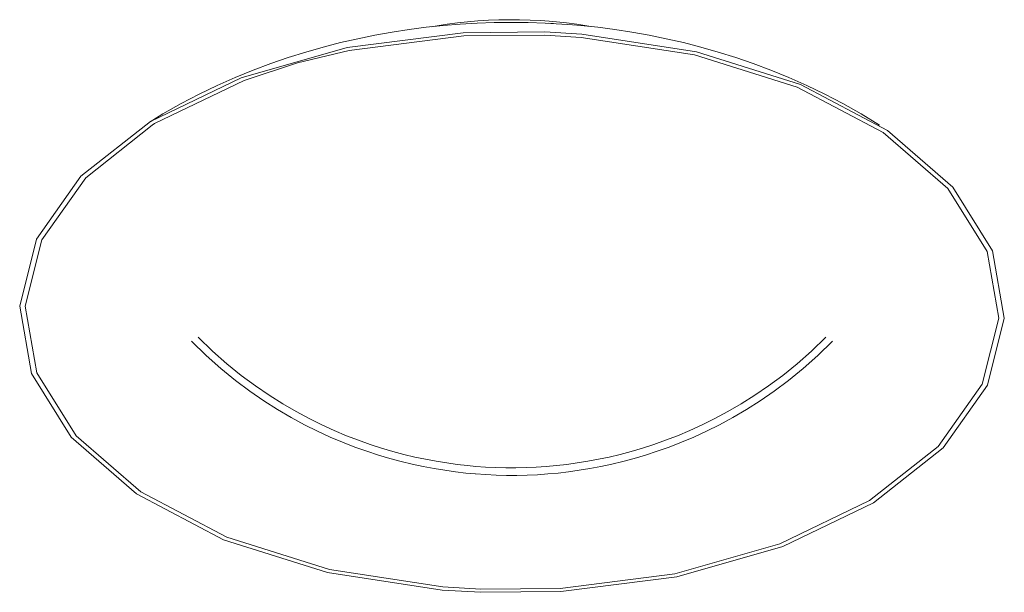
# Model space of a CAD drawing. Header units: millimetres. Extents: x 6353 to 8137, y -870 to 6790.
# Tile 1 of 3: x 6916 to 7306, y -870 to -643. Entities that reach past the tile are written whole.
import ezdxf

# ---------------------------------------------------------------- set-up
doc = ezdxf.new("R2010")
doc.units = ezdxf.units.MM
doc.layers.add('E-LITE-EQPM', color=7, linetype='Continuous', lineweight=20)

# ---------------------------------------------------------------- blocks, each defined once
blk = doc.blocks.new('62140 - 62140 SIDE LED White ceiling lamp 15W-464062-00 Isometrico PDF')
at = {"layer": 'E-LITE-EQPM', "color": 251, "lineweight": 9, "true_color": 0x636466}
blk.add_line((6090.44, -644.32), (6088.61, -644.16), dxfattribs=at)
at = {"layer": 'E-LITE-EQPM', "color": 251, "true_color": 0x636466}
for p, q in [((6087, -647.65), (6101.67, -648.52)), ((6087.01, -648.91), (6101.35, -649.77)), ((6061.65, -869.74), (6046.35, -868.85)), ((6046.67, -867.6), (6061.63, -868.48))]:
    blk.add_line(p, q, dxfattribs=at)
at = {"layer": 'E-LITE-EQPM', "color": 251, "lineweight": 9, "true_color": 0x636466}
for points in [[(6042.01, -645.67, 0), (6044.35, -645.24, 0), (6048.34, -644.61, 0), (6052.37, -644.07, 0), (6056.44, -643.62, 0), (6060.53, -643.27, 0), (6064.64, -643.01, 0), (6068.76, -642.84, 0), (6072.89, -642.77, 0), (6077.03, -642.79, 0), (6081.16, -642.9, 0), (6085.28, -643.12, 0), (6088.67, -643.36, 0)], [(5930.68, -683.26, 0), (5935.79, -680.12, 0), (5943, -676.02, 0), (5950.18, -672.27, 0), (5957.31, -668.82, 0), (5964.4, -665.67, 0), (5971.45, -662.79, 0), (5978.45, -660.15, 0), (5985.41, -657.76, 0), (5992.34, -655.59, 0), (5999.23, -653.63, 0), (6006.09, -651.87, 0), (6012.93, -650.3, 0), (6019.74, -648.92, 0), (6026.52, -647.71, 0), (6033.29, -646.67, 0), (6040.04, -645.8, 0), (6046.78, -645.1, 0), (6053.51, -644.55, 0), (6060.23, -644.15, 0), (6066.95, -643.91, 0), (6073.66, -643.83, 0), (6080.37, -643.9, 0), (6087.08, -644.12, 0), (6093.8, -644.5, 0), (6097.91, -644.8, 0)], [(6105.24, -645.53, 0), (6103.67, -645.24, 0), (6099.68, -644.61, 0), (6095.65, -644.07, 0), (6091.58, -643.62, 0), (6088.67, -643.36, 0)], [(6219.49, -684.57, 0), (6212.23, -680.12, 0), (6205.02, -676.02, 0), (6197.84, -672.27, 0), (6190.71, -668.82, 0), (6183.62, -665.67, 0), (6176.57, -662.79, 0), (6169.57, -660.15, 0), (6162.61, -657.76, 0), (6155.68, -655.59, 0), (6148.79, -653.63, 0), (6141.93, -651.87, 0), (6135.09, -650.3, 0), (6128.28, -648.92, 0), (6121.5, -647.71, 0), (6114.73, -646.67, 0), (6107.98, -645.8, 0), (6101.24, -645.1, 0), (6097.91, -644.8, 0)], [(6046.35, -868.85, 0), (6000.96, -861.88, 0), (5959.82, -848.9, 0), (5925.31, -830.68, 0), (5899.44, -808.28, 0), (5883.72, -782.99, 0), (5879.05, -756.3, 0), (5885.72, -729.74, 0), (5903.33, -704.86, 0), (5930.86, -683.11, 0), (5966.71, -665.76, 0), (6008.79, -653.8, 0), (6054.67, -647.94, 0), (6087, -647.65, 0)], [(5989.1, -659.91, 0), (6009.54, -655, 0), (6054.89, -649.2, 0), (6087.01, -648.91, 0)], [(6101.35, -649.77, 0), (6146.22, -656.67, 0), (6186.9, -669.5, 0), (6221.02, -687.51, 0), (6246.59, -709.66, 0), (6262.13, -734.65, 0), (6266.74, -761.05, 0), (6260.15, -787.3, 0), (6242.74, -811.9, 0), (6215.53, -833.4, 0), (6180.09, -850.55, 0), (6138.48, -862.37, 0), (6093.13, -868.17, 0), (6061.63, -868.48, 0)], [(6101.67, -648.52, 0), (6147.06, -655.5, 0), (6188.2, -668.47, 0), (6222.71, -686.69, 0), (6248.58, -709.09, 0), (6264.3, -734.38, 0), (6268.96, -761.07, 0), (6262.3, -787.63, 0), (6244.69, -812.51, 0), (6217.16, -834.26, 0), (6181.31, -851.61, 0), (6139.23, -863.57, 0), (6093.35, -869.43, 0), (6061.65, -869.74, 0)], [(5931.49, -684.6, 0), (5932.49, -683.97, 0), (5967.93, -666.82, 0), (5989.1, -659.91, 0)], [(6046.67, -867.6, 0), (6001.8, -860.7, 0), (5961.12, -847.87, 0), (5927, -829.86, 0), (5901.43, -807.71, 0), (5885.89, -782.72, 0), (5881.28, -756.32, 0), (5887.87, -730.07, 0), (5905.28, -705.47, 0), (5931.49, -684.6, 0)], [(5947.07, -770.23, 0), (5952.92, -775.91, 0), (5958.73, -781.06, 0), (5964.49, -785.75, 0), (5970.16, -789.99, 0), (5975.74, -793.84, 0), (5981.21, -797.31, 0), (5986.58, -800.46, 0), (5991.83, -803.31, 0), (5996.98, -805.88, 0), (6002.01, -808.19, 0), (6006.93, -810.28, 0), (6011.76, -812.16, 0), (6016.48, -813.85, 0), (6021.12, -815.36, 0), (6025.67, -816.71, 0), (6030.14, -817.91, 0), (6034.54, -818.97, 0), (6038.88, -819.9, 0), (6043.16, -820.7, 0), (6047.39, -821.39, 0), (6051.58, -821.98, 0), (6055.73, -822.45, 0), (6059.49, -822.8, 0)], [(5949.68, -768.61, 0), (5955.43, -774.14, 0), (5961.14, -779.18, 0), (5966.8, -783.74, 0), (5972.37, -787.88, 0), (5977.84, -791.63, 0), (5983.22, -795.02, 0), (5988.48, -798.09, 0), (5993.64, -800.86, 0), (5998.69, -803.37, 0), (6003.63, -805.63, 0), (6008.46, -807.66, 0), (6013.19, -809.49, 0), (6017.83, -811.14, 0), (6022.38, -812.61, 0), (6026.85, -813.92, 0), (6031.24, -815.09, 0), (6035.56, -816.12, 0), (6039.82, -817.02, 0), (6044.03, -817.81, 0), (6048.18, -818.48, 0), (6052.29, -819.04, 0), (6056.37, -819.5, 0), (6059.74, -819.81, 0)], [(6200.95, -770.23, 0), (6195.1, -775.91, 0), (6189.29, -781.06, 0), (6183.53, -785.75, 0), (6177.86, -789.99, 0), (6172.28, -793.84, 0), (6166.81, -797.31, 0), (6161.44, -800.46, 0), (6156.19, -803.31, 0), (6151.04, -805.88, 0), (6146.01, -808.19, 0), (6141.09, -810.28, 0), (6136.26, -812.16, 0), (6131.54, -813.85, 0), (6126.9, -815.36, 0), (6122.35, -816.71, 0), (6117.88, -817.91, 0), (6113.48, -818.97, 0), (6109.14, -819.9, 0), (6104.86, -820.7, 0), (6100.63, -821.39, 0), (6096.44, -821.98, 0), (6092.29, -822.45, 0), (6088.17, -822.83, 0), (6084.08, -823.11, 0), (6080, -823.29, 0), (6075.93, -823.38, 0), (6071.86, -823.38, 0), (6067.79, -823.28, 0), (6063.71, -823.1, 0), (6059.61, -822.81, 0), (6059.49, -822.8, 0)], [(6198.33, -768.61, 0), (6192.59, -774.14, 0), (6186.88, -779.18, 0), (6181.22, -783.74, 0), (6175.65, -787.88, 0), (6170.18, -791.63, 0), (6164.8, -795.02, 0), (6159.54, -798.09, 0), (6154.38, -800.86, 0), (6149.33, -803.37, 0), (6144.39, -805.63, 0), (6139.56, -807.66, 0), (6134.83, -809.49, 0), (6130.19, -811.14, 0), (6125.64, -812.61, 0), (6121.17, -813.92, 0), (6116.78, -815.09, 0), (6112.46, -816.12, 0), (6108.2, -817.02, 0), (6103.99, -817.81, 0), (6099.84, -818.48, 0), (6095.73, -819.04, 0), (6091.65, -819.5, 0), (6087.6, -819.87, 0), (6083.57, -820.13, 0), (6079.56, -820.31, 0), (6075.56, -820.39, 0), (6071.56, -820.38, 0), (6067.56, -820.27, 0), (6063.55, -820.08, 0), (6059.74, -819.81, 0)]]:
    blk.add_polyline3d(points, dxfattribs=at)

msp = doc.modelspace()

# ---------------------------------------------------------------- block references
at = {"layer": 'E-LITE-EQPM', "color": 253, "lineweight": 9, "true_color": 0xaaaaaa}
msp.add_blockref('62140 - 62140 SIDE LED White ceiling lamp 15W-464062-00 Isometrico PDF', (1037.14, 0), dxfattribs=at)

doc.saveas('drawing.dxf')
